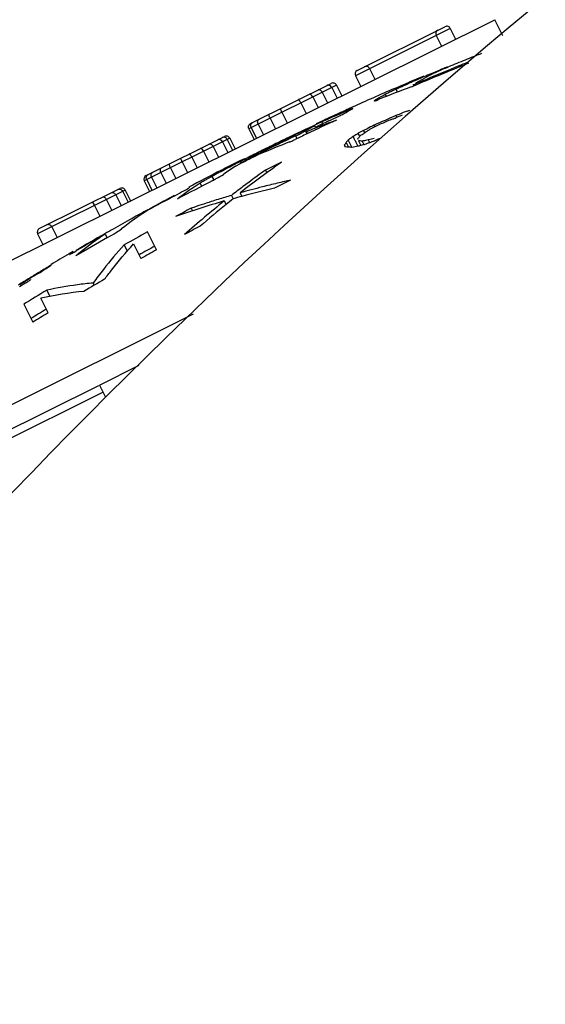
# Model space of a CAD drawing. Header units: millimetres. Extents: x 0 to 420, y 0 to 297.
# Tile 38 of 105: x 89.17 to 91.16, y 234.33 to 238.05. Entities that reach past the tile are written whole.
import ezdxf

# ---------------------------------------------------------------- set-up
doc = ezdxf.new("R2010")
doc.units = ezdxf.units.MM
doc.header["$LTSCALE"] = 23.1
doc.layers.get('0').update_dxf_attribs({"linetype": 'CONTINUOUS'})
doc.layers.add('DIM_PILOTEES', color=7, linetype='CONTINUOUS')
doc.styles.get("Standard").update_dxf_attribs({"font": 'txt', "width": 0.7})
doc.styles.add('TEXTSTYLE_4', font='txt')
doc.dimstyles.new('DIMSTYLE_2', dxfattribs={"dimtxt": 2.5, "dimasz": 3.5, "dimexe": 2, "dimexo": 0, "dimtad": 1, "dimlfac": 3.333333, "dimdsep": 46, "dimtxsty": 'Standard', "dimblk": '_FILLED', "dimblk1": '_FILLED', "dimblk2": '_FILLED', "dimcen": 0.09, "dimazin": 2, "dimtp": 0.5, "dimtm": 0.5, "dimtfac": 1, "dimtmove": 0, "dimatfit": 2, "dimldrblk": '_FILLED', "dimfxl": 0, "dimtolj": 1, "dimarcsym": 0})
doc.dimstyles.new('DIMSTYLE_3', dxfattribs={"dimtxt": 2.5, "dimasz": 3.5, "dimexe": 2, "dimexo": 0, "dimtad": 1, "dimdec": 1, "dimlfac": 3.333333, "dimdsep": 46, "dimtxsty": 'Standard', "dimblk": '_FILLED', "dimblk1": '_FILLED', "dimblk2": '_FILLED', "dimcen": 0.09, "dimazin": 2, "dimtp": 0.5, "dimtm": 0.5, "dimtfac": 1, "dimtdec": 1, "dimtofl": 0, "dimtmove": 0, "dimatfit": 3, "dimldrblk": '_FILLED', "dimfxl": 0, "dimtolj": 1, "dimarcsym": 0})

# ---------------------------------------------------------------- blocks, each defined once
blk = doc.blocks.new('_FILLED')
at = {"color": 0, "linetype": 'ByBlock'}
blk.add_solid([(0, 0), (-1, 0.1429), (-1, -0.1429)], dxfattribs=at)
blk = doc.blocks.new('*D4')
at = {"layer": 'DIM_PILOTEES', "color": 2, "linetype": 'Continuous'}
for p, q in [((106.1574, 219.9822), (146.0232, 241.717)), ((123.5416, 229.4601), (106.1574, 219.9822)), ((88.7732, 210.5044), (106.1574, 219.9822))]:
    blk.add_line(p, q, dxfattribs=at)
at = {"layer": 'DIM_PILOTEES', "color": 2, "linetype": 'Continuous', "xscale": 3.5, "yscale": 3.5, "zscale": 3.5}
for p, rotation in [((123.5416, 229.4601), 28.5991766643), ((88.7732, 210.5044), 208.5991766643)]:
    blk.add_blockref('_FILLED', p, dxfattribs=dict(at, rotation=rotation))
at = {"layer": 'DIM_PILOTEES', "color": 2, "linetype": 'Continuous', "insert": (137.0539, 240.3863), "char_height": 2.5, "width": 12.767857, "attachment_point": 1, "rotation": 28.5992, "line_spacing_factor": 0.9, "style": 'TEXTSTYLE_4'}
blk.add_mtext('{\\ftxt;\\W0.0001;\\H0.0001;\\~}{\\ftxt;\\W1.3333333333;\\H2.5; }{\\ftxt;\\W0.0001;\\H0.0001;\\~}{\\ftxt;\\W0.0001;\\H0.0001;\\~}{\\ftxt;\\W2.0714285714;\\H2.5; }{\\ftxt;\\W0.0001;\\H0.0001;\\~}', dxfattribs=at)
blk = doc.blocks.new('*D5')
at = {"layer": 'DIM_PILOTEES', "color": 2, "linetype": 'Continuous'}
for p, q in [((79.91, 219.9822), (79.91, 281.0182)), ((132.4047, 219.9822), (132.4047, 281.0182)), ((79.91, 279.0182), (106.1574, 279.0182)), ((132.4047, 279.0182), (106.1574, 279.0182))]:
    blk.add_line(p, q, dxfattribs=at)
at = {"layer": 'DIM_PILOTEES', "color": 2, "linetype": 'Continuous', "xscale": 3.5, "yscale": 3.5, "zscale": 3.5, "rotation": 180}
blk.add_blockref('_FILLED', (79.91, 279.0182), dxfattribs=at)
at = {"layer": 'DIM_PILOTEES', "color": 2, "linetype": 'Continuous', "xscale": 3.5, "yscale": 3.5, "zscale": 3.5}
blk.add_blockref('_FILLED', (132.4047, 279.0182), dxfattribs=at)
at = {"layer": 'DIM_PILOTEES', "color": 2, "linetype": 'Continuous', "insert": (106.1574, 282.1432), "char_height": 2.5, "width": 7.767857, "attachment_point": 2, "line_spacing_factor": 0.9}
blk.add_mtext('{\\ftxt;\\W0.0001;\\H0.0001;\\~}{\\ftxt;\\W2.0714285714;\\H2.5; }{\\ftxt;\\W0.0001;\\H0.0001;\\~}', dxfattribs=at)
blk = doc.blocks.new('*D6')
at = {"layer": 'DIM_PILOTEES', "color": 2, "linetype": 'Continuous'}
for p, q in [((106.1574, 246.2296), (54.9762, 246.2296)), ((56.9762, 246.2296), (56.9762, 219.9809)), ((56.9762, 193.7322), (56.9762, 219.9809)), ((101.2074, 193.7322), (54.9762, 193.7322))]:
    blk.add_line(p, q, dxfattribs=at)
at = {"layer": 'DIM_PILOTEES', "color": 2, "linetype": 'Continuous', "xscale": 3.5, "yscale": 3.5, "zscale": 3.5}
for p, rotation in [((56.9762, 246.2296), 90), ((56.9762, 193.7322), 270)]:
    blk.add_blockref('_FILLED', p, dxfattribs=dict(at, rotation=rotation))
at = {"layer": 'DIM_PILOTEES', "color": 2, "linetype": 'Continuous', "insert": (53.8512, 219.9809), "char_height": 2.5, "width": 7.767857, "attachment_point": 2, "rotation": 90, "line_spacing_factor": 0.9}
blk.add_mtext('{\\ftxt;\\W0.0001;\\H0.0001;\\~}{\\ftxt;\\W2.0714285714;\\H2.5; }{\\ftxt;\\W0.0001;\\H0.0001;\\~}', dxfattribs=at)

msp = doc.modelspace()

# ---------------------------------------------------------------- linework, layer by layer
at = {"color": 7, "linetype": 'Continuous'}
for p, q in [((89.0852, 237.1153), (90.9651, 238.0513)), ((90.9955, 237.9902), (90.9651, 238.0513)), ((90.7973, 238.0181), (90.4392, 237.8398)), ((90.446, 237.8599), (90.7772, 238.0248)), ((90.7436, 237.9913), (90.7636, 237.951)), ((90.7973, 238.0181), (90.8173, 237.9778)), ((90.4929, 237.8665), (90.513, 237.8262)), ((90.7572, 237.8612), (90.731, 237.85)), ((90.7572, 237.8612), (90.7583, 237.8588)), ((90.3676, 237.8041), (90.0364, 237.6392)), ((90.046, 237.6607), (90.3475, 237.8108)), ((90.3676, 237.8041), (90.3877, 237.7638)), ((90.4392, 237.8398), (90.4593, 237.7995)), ((90.6608, 237.8231), (90.6176, 237.8047)), ((90.6972, 237.8385), (90.6425, 237.8153)), ((90.6584, 237.8066), (90.6576, 237.806)), ((90.6576, 237.806), (90.6594, 237.8018)), ((90.6972, 237.8385), (90.6608, 237.8231)), ((90.6731, 237.8116), (90.6746, 237.8083)), ((90.3001, 237.7869), (90.2981, 237.7862)), ((90.3139, 237.7774), (90.334, 237.7371)), ((90.3497, 237.7952), (90.3698, 237.7549)), ((90.5368, 237.7696), (90.5047, 237.7554)), ((90.5368, 237.7696), (90.5048, 237.7553)), ((90.5517, 237.7691), (90.5548, 237.7621)), ((90.5924, 237.7887), (90.5971, 237.7776)), ((90.2256, 237.7496), (90.225, 237.7498)), ((90.2333, 237.7372), (90.2534, 237.697)), ((90.2781, 237.7595), (90.2982, 237.7192)), ((90.5099, 237.7448), (90.5096, 237.7444)), ((90.512, 237.7462), (90.5099, 237.7448)), ((90.5186, 237.7502), (90.512, 237.7462)), ((90.5186, 237.7502), (90.512, 237.7462)), ((90.512, 237.7462), (90.5131, 237.7437)), ((90.1565, 237.7152), (90.1567, 237.7158)), ((90.1617, 237.7016), (90.1818, 237.6613)), ((90.3749, 237.6969), (90.3591, 237.6897)), ((90.3749, 237.6969), (90.3592, 237.6897)), ((90.3904, 237.6998), (90.3594, 237.6863)), ((90.4057, 237.7064), (90.3749, 237.6931)), ((90.4057, 237.7064), (90.3904, 237.6998)), ((90.4275, 237.7209), (90.4049, 237.7107)), ((90.4275, 237.7208), (90.405, 237.7106)), ((90.4057, 237.7064), (90.4073, 237.7027)), ((90.4261, 237.7132), (90.4293, 237.7152)), ((90.4293, 237.7152), (90.4298, 237.7157)), ((90.5995, 237.6918), (90.5923, 237.6894)), ((90.6343, 237.706), (90.6444, 237.7095)), ((90.0722, 237.657), (90.0923, 237.6167)), ((90.117, 237.6793), (90.137, 237.639)), ((90.328, 237.6724), (90.3122, 237.6653)), ((90.3122, 237.6653), (90.3155, 237.6581)), ((90.5923, 237.6894), (90.5946, 237.6848)), ((90.0364, 237.6392), (90.0565, 237.5989)), ((90.0454, 237.6436), (90.0654, 237.6034)), ((90.1664, 237.5947), (90.2162, 237.6187)), ((90.2429, 237.6314), (90.2594, 237.6392)), ((90.2429, 237.6314), (90.2594, 237.6392)), ((90.2521, 237.6278), (90.2558, 237.62)), ((90.2628, 237.6319), (90.2543, 237.6285)), ((90.2543, 237.6285), (90.2578, 237.621)), ((90.2603, 237.6364), (90.2579, 237.635)), ((90.2764, 237.6457), (90.2603, 237.6364)), ((90.286, 237.6512), (90.2846, 237.6504)), ((90.2851, 237.6506), (90.2877, 237.6451)), ((90.2858, 237.6512), (90.286, 237.6512)), ((90.2886, 237.6455), (90.2859, 237.6512)), ((90.2886, 237.6455), (90.3009, 237.6513)), ((90.2886, 237.6455), (90.3009, 237.6513)), ((90.4432, 237.6184), (90.4495, 237.6223)), ((90.4527, 237.6242), (90.4494, 237.6223)), ((90.4695, 237.6331), (90.4527, 237.6242)), ((90.4695, 237.6331), (90.4737, 237.6247)), ((90.4708, 237.6221), (90.4737, 237.6247)), ((90.4737, 237.6247), (90.4799, 237.6291)), ((90.5099, 237.6529), (90.5129, 237.6469)), ((89.9648, 237.6035), (89.6425, 237.4431)), ((89.6493, 237.4632), (89.9447, 237.6103)), ((89.8883, 237.5818), (89.8863, 237.5812)), ((89.9379, 237.5901), (89.958, 237.5499)), ((89.9558, 237.5991), (89.9759, 237.5588)), ((89.9648, 237.6035), (89.9848, 237.5632)), ((90.1431, 237.5835), (90.1664, 237.5947)), ((90.2132, 237.6123), (90.1897, 237.6011)), ((90.2132, 237.6123), (90.2176, 237.6033)), ((90.2132, 237.6123), (90.2176, 237.6033)), ((90.4041, 237.5877), (90.4017, 237.5842)), ((90.4041, 237.5877), (90.4129, 237.5702)), ((90.4151, 237.5994), (90.4122, 237.5968)), ((90.4122, 237.5968), (90.4259, 237.5693)), ((90.4275, 237.6077), (90.4248, 237.6053)), ((90.4302, 237.6101), (90.4275, 237.6077)), ((90.4332, 237.6042), (90.4349, 237.6008)), ((90.4377, 237.5953), (90.4408, 237.5892)), ((90.4408, 237.5892), (90.4458, 237.5794)), ((90.448, 237.6005), (90.4505, 237.6041)), ((90.449, 237.5985), (90.448, 237.6005)), ((90.4511, 237.5944), (90.4589, 237.5787)), ((90.4534, 237.6145), (90.4551, 237.611)), ((90.4541, 237.6094), (90.4553, 237.6111)), ((90.4553, 237.6111), (90.4582, 237.6138)), ((90.4622, 237.5931), (90.4645, 237.5928)), ((90.4682, 237.5935), (90.4645, 237.5928)), ((90.4645, 237.5928), (90.471, 237.5797)), ((90.4895, 237.5978), (90.4874, 237.5973)), ((90.4874, 237.5973), (90.4923, 237.5873)), ((89.8139, 237.5445), (89.8132, 237.5448)), ((89.8663, 237.5545), (89.8864, 237.5142)), ((89.9021, 237.5723), (89.9222, 237.532)), ((90.1227, 237.5685), (90.0415, 237.5286)), ((90.0805, 237.5528), (90.1211, 237.5729)), ((90.1444, 237.5792), (90.1227, 237.5685)), ((90.3981, 237.5789), (90.3969, 237.5771)), ((90.3969, 237.5771), (90.3999, 237.571)), ((90.4458, 237.5794), (90.4487, 237.5737)), ((90.4673, 237.5787), (90.4599, 237.5767)), ((90.471, 237.5797), (90.4673, 237.5787)), ((89.7806, 237.528), (89.7808, 237.5286)), ((89.7858, 237.5144), (89.8058, 237.4741)), ((89.8216, 237.5322), (89.8416, 237.4919)), ((89.9873, 237.4987), (90.0057, 237.508)), ((90.0059, 237.5197), (90.001, 237.5172)), ((90.0168, 237.5251), (90.0011, 237.5172)), ((90.0043, 237.5157), (90.0014, 237.5142)), ((90.0395, 237.5315), (90.0344, 237.5284)), ((89.7052, 237.4743), (89.7252, 237.434)), ((89.7059, 237.491), (89.7077, 237.4922)), ((89.741, 237.4921), (89.7611, 237.4518)), ((89.9399, 237.4862), (89.9335, 237.4829)), ((90.1, 237.4835), (90.105, 237.4734)), ((89.6425, 237.4431), (89.6626, 237.4028)), ((89.6515, 237.4475), (89.6715, 237.4072)), ((89.6694, 237.4564), (89.6894, 237.4161)), ((89.8576, 237.4367), (89.8529, 237.4337)), ((89.8529, 237.4337), (89.8589, 237.4223)), ((89.8978, 237.4593), (89.9046, 237.4462)), ((89.5709, 237.4074), (89.2397, 237.2425)), ((89.2464, 237.2626), (89.5508, 237.4141)), ((89.562, 237.4029), (89.582, 237.3627)), ((89.5709, 237.4074), (89.591, 237.3671)), ((89.8105, 237.4162), (89.8114, 237.4169)), ((89.8113, 237.4172), (89.8114, 237.4169)), ((90.0045, 237.3977), (90.0112, 237.3841)), ((89.4993, 237.3717), (89.5194, 237.3315)), ((89.5351, 237.3896), (89.5552, 237.3493)), ((89.7393, 237.3789), (89.7567, 237.3882)), ((89.7393, 237.3789), (89.7567, 237.3881)), ((89.9444, 237.3668), (89.9511, 237.3533)), ((89.9716, 237.388), (89.9781, 237.375)), ((89.4545, 237.3495), (89.4746, 237.3092)), ((89.6555, 237.3334), (89.6676, 237.34)), ((89.8197, 237.3396), (89.8247, 237.3296)), ((89.2934, 237.2692), (89.3135, 237.2289)), ((89.6886, 237.1823), (89.6548, 237.2502)), ((89.2397, 237.2425), (89.2598, 237.2022)), ((89.4945, 237.2415), (89.5023, 237.2278)), ((89.3739, 237.176), (89.3585, 237.1669)), ((89.374, 237.1758), (89.3586, 237.1667)), ((89.4017, 237.1739), (89.3937, 237.1674)), ((89.4017, 237.1739), (89.3937, 237.1675)), ((89.5663, 237.2008), (89.5778, 237.1776)), ((89.6019, 237.2049), (89.6296, 237.1494)), ((89.36, 237.1645), (89.3599, 237.1643)), ((89.2912, 237.1247), (89.2913, 237.1245)), ((89.2056, 237.0711), (89.2112, 237.0745)), ((89.2136, 237.0705), (89.2135, 237.0707)), ((89.1952, 237.0573), (89.1721, 237.0428)), ((89.2743, 237.03), (89.2859, 237.0068)), ((89.4494, 237.0568), (89.4536, 237.0485)), ((89.2793, 236.9442), (89.2516, 236.9999)), ((89.1876, 236.9769), (89.2216, 236.9087)), ((89.8271, 236.9391), (88.494, 236.2753)), ((89.4735, 236.6719), (89.6235, 236.7466)), ((88.6517, 236.2627), (89.4712, 236.6707)), ((89.4735, 236.6719), (89.4966, 236.6256)), ((89.4869, 236.645), (88.4966, 236.1519))]:
    msp.add_line(p, q, dxfattribs=at)
msp.add_circle((106.1574, 219.9822), 19.8, dxfattribs=at)
for centre, radius, start, end in [((106.1574, 219.9822), 23.55, 118.99037, 151.00963), ((90.7839, 238.0114), 0.015, 26.4704, 116.4704), ((90.757, 237.998), 0.015, 116.4704, 206.4704), ((95.048, 227.4947), 11.2179, 111.62193, 111.95624), ((95.0618, 227.4615), 11.2378, 111.92041, 112.93057), ((95.0491, 227.4921), 11.2207, 112.12956, 112.30267), ((95.0454, 227.5012), 11.211, 111.95631, 112.12956), ((95.0574, 227.4722), 11.2306, 111.9423, 112.11505), ((90.4527, 237.8464), 0.015, 116.4704, 206.4704), ((90.4795, 237.8598), 0.015, 26.4704, 116.4704), ((91.3851, 236.5808), 1.425, 117.5586, 119.2065), ((95.0573, 227.4726), 11.2302, 112.11494, 112.80587), ((93.72, 230.9157), 7.551, 113.31778, 113.53856), ((91.3816, 236.5875), 1.4175, 117.0062, 117.5575), ((91.4337, 236.2781), 1.7216, 112.9805, 113.136), ((91.5411, 236.0249), 1.9967, 112.8403, 112.9812), ((91.697, 235.6544), 2.3986, 112.32, 112.8355), ((90.3542, 237.7974), 0.015, 26.4704, 116.4704), ((95.0457, 227.5006), 11.2152, 113.25499, 113.70501), ((94.4246, 229.3162), 9.2988, 113.95281, 114.14335), ((94.3765, 229.427), 9.1781, 113.77008, 113.95926), ((90.2683, 238.7914), 1.0643, 291.5625, 292.9542), ((91.3917, 236.569), 1.4385, 119.7527, 120.2986), ((90.5588, 238.0812), 0.2928, 292.2144, 292.9862), ((95.0664, 227.451), 11.2536, 112.80601, 112.97839), ((93.7255, 230.9051), 7.563, 113.54497, 113.76994), ((91.3892, 236.5733), 1.4336, 119.2055, 119.7527), ((91.195, 236.6067), 1.3285, 118.9617, 120.6058), ((93.2962, 230.8113), 7.4709, 110.74488, 111.73661), ((91.1773, 236.4958), 1.419, 114.3394, 115.1165), ((93.8066, 230.695), 7.7879, 114.14323, 114.37527), ((90.3902, 238.4827), 0.7325, 290.7736, 291.5746), ((95.0456, 227.5007), 11.2152, 113.8843, 114.31666), ((95.0457, 227.5006), 11.2152, 114.44299, 114.61199), ((90.7099, 237.0024), 0.7669, 112.5875, 113.3699), ((91.199, 236.3281), 1.5862, 119.1598, 119.8978), ((95.0724, 227.4443), 11.2581, 114.70358, 115.33005), ((91.534, 234.9397), 2.9869, 114.1449, 115.0311), ((95.0456, 227.5008), 11.2151, 114.70031, 115.08514), ((95.1054, 227.3722), 11.3465, 114.83885, 115.05194), ((91.7858, 233.8254), 4.0999, 110.8061, 111.0883), ((93.4597, 230.6327), 7.7048, 113.72679, 113.98204), ((91.7914, 233.8105), 4.1157, 110.2434, 110.8055), ((95.0931, 228.2833), 10.4236, 115.94197, 116.18933), ((95.0456, 227.5007), 11.1194, 113.60944, 114.07368), ((95.0456, 227.5007), 11.1133, 113.724, 113.95625), ((95.048, 227.4968), 11.2177, 115.50335, 115.66598), ((95.0414, 227.5075), 11.1877, 115.32554, 115.57492), ((89.5784, 238.9417), 1.4732, 295.5272, 296.3534), ((92.745, 232.3336), 5.859, 115.28024, 115.56955), ((95.0455, 227.502), 11.212, 115.34062, 115.50335), ((89.7658, 238.5633), 1.051, 296.3562, 296.8648), ((91.988, 233.9581), 4.0685, 115.1556, 115.34), ((91.9758, 233.9844), 4.0395, 114.976, 115.1564), ((91.7889, 233.8172), 4.1086, 111.3691, 111.8043), ((90.965, 236.4411), 1.3875, 119.3395, 119.7519), ((91.7915, 233.8105), 4.1158, 111.0883, 111.3694), ((93.5071, 232.7732), 5.7326, 122.30815, 122.46235), ((92.9973, 238.8913), 2.8464, 206.4753, 206.6511), ((91.057, 236.4385), 1.3313, 115.8626, 116.1883), ((89.9424, 238.7377), 1.2239, 295.863, 296.216), ((93.2478, 232.0466), 6.2392, 116.02914, 116.30366), ((89.9514, 237.5968), 0.015, 26.4704, 116.4704), ((91.6838, 233.7634), 4.1073, 111.3176, 113.0821), ((95.0474, 227.498), 11.2163, 115.8286, 116.15389), ((91.7726, 234.1905), 3.764, 115.6523, 116.0253), ((91.832, 234.1521), 3.8201, 115.8446, 116.2169), ((95.0485, 227.4957), 11.2189, 115.66597, 115.82858), ((92.0244, 233.7446), 4.2706, 115.4432, 115.785), ((91.1672, 237.0589), 0.9284, 145.5379, 145.9365), ((91.3884, 236.717), 1.3141, 137.974, 138.5021), ((91.9098, 238.3469), 1.6529, 206.475, 206.702), ((92.8092, 238.8006), 2.6603, 206.8095, 206.9421), ((91.2089, 237.0845), 0.9193, 145.1864, 145.5864), ((90.3314, 236.5528), 1.0485, 82.8302, 83.4434), ((91.1661, 234.0477), 3.6139, 100.8251, 101.134), ((91.9654, 232.1556), 5.6388, 104.963, 105.1741), ((90.6475, 236.3854), 1.2994, 116.8022, 117.0886), ((90.8284, 236.0275), 1.7004, 116.4362, 116.8051), ((90.8584, 235.9675), 1.7676, 116.3154, 116.4418), ((90.7973, 236.1017), 1.6185, 116.2879, 116.6218), ((95.0505, 227.4917), 11.2234, 116.15389, 116.31643), ((90.3336, 236.3572), 1.2156, 85.6472, 86.8744), ((91.1255, 234.0203), 3.6173, 100.7826, 101.1524), ((91.9296, 232.1388), 5.633, 105.1245, 105.2412), ((95.0456, 227.5007), 11.2152, 116.73099, 117.08133), ((93.6078, 230.5948), 7.8028, 117.52812, 117.72125), ((93.5823, 230.6424), 7.7488, 117.28423, 117.49977), ((92.4406, 234.2706), 3.964, 125.1128, 127.9205), ((87.9866, 241.5082), 4.4787, 296.7827, 297.042), ((90.7596, 236.3265), 1.4038, 122.3059, 122.5301), ((95.064, 227.4641), 11.2457, 116.34414, 116.73046), ((91.4031, 234.8156), 3.0356, 116.6501, 117.0456), ((93.9758, 229.8796), 8.6071, 117.09286, 117.28428), ((95.0456, 227.5007), 11.1407, 116.00755, 116.3547), ((95.0457, 227.5006), 11.2153, 117.11779, 117.82711), ((93.6438, 230.5134), 7.8916, 118.11556, 118.3386), ((94.0318, 229.7874), 8.7148, 117.91621, 118.11561), ((90.7693, 236.3122), 1.421, 123.3892, 125.6173), ((94.0048, 229.8394), 8.6563, 117.72169, 117.91986), ((92.3853, 234.2767), 3.9377, 125.4758, 126.619), ((89.656, 237.4497), 0.015, 116.4704, 206.4704), ((95.0718, 227.451), 11.2518, 117.35828, 118.12343), ((90.6237, 236.2405), 1.4205, 122.8635, 127.0442), ((90.6743, 236.0186), 1.6367, 118.3235, 119.0856), ((92.3956, 234.2628), 3.9551, 126.6185, 127.0071), ((91.0284, 233.7182), 3.8193, 103.3882, 103.8214), ((95.0456, 227.5007), 11.0649, 116.00438, 116.35391), ((91.0314, 233.7057), 3.8322, 102.9562, 103.3882), ((91.0343, 233.6933), 3.8449, 102.6176, 102.9562), ((89.5575, 237.4007), 0.015, 26.4704, 116.4704), ((92.4081, 234.2463), 3.9757, 127.3995, 127.7955), ((92.4014, 234.255), 3.9648, 127.0071, 127.3995), ((91.0193, 233.7542), 3.7821, 104.2548, 105.5649), ((91.0629, 233.5297), 3.9954, 103.4469, 105.262), ((91.0254, 233.7306), 3.8066, 103.8214, 104.2557), ((89.4733, 237.3588), 0.0291, 26.4805, 34.012), ((89.5184, 237.3812), 0.0187, 26.5251, 38.4372), ((95.0493, 227.4938), 11.2193, 118.14306, 118.73058), ((95.0475, 227.4973), 11.217, 118.24393, 118.66037), ((91.051, 233.5984), 3.9276, 106.3642, 109.1869), ((91.079, 233.6451), 3.9033, 107.6535, 108.8219), ((92.3389, 234.3795), 3.8286, 128.714, 130.1583), ((91.0838, 233.6303), 3.9189, 107.2654, 107.654), ((91.0863, 233.6222), 3.9273, 106.8774, 107.2654), ((91.0888, 233.6138), 3.9361, 106.4898, 106.8774), ((92.4733, 234.2402), 4.0066, 128.5195, 129.0135), ((91.0545, 233.561), 3.963, 105.2639, 105.761), ((89.3515, 237.2981), 0.1151, 26.4664, 28.39), ((90.3912, 236.1875), 1.3601, 122.7062, 127.8429), ((95.0479, 227.4966), 11.2179, 118.73094, 119.07678), ((95.0456, 227.5007), 11.1407, 117.97489, 118.32218), ((92.4964, 234.2119), 4.0431, 129.0156, 130.8187), ((95.0475, 227.4972), 11.2171, 119.07678, 119.49323), ((92.3695, 234.3432), 3.876, 130.1586, 131.6423), ((89.2531, 237.2492), 0.015, 116.4704, 206.4704), ((89.28, 237.2625), 0.015, 26.4704, 116.4704), ((95.0474, 227.4975), 11.2168, 119.49323, 119.6781), ((95.0456, 227.5007), 11.1407, 118.93978, 119.46109), ((95.0456, 227.5007), 11.0649, 117.98521, 118.33489), ((95.0652, 227.466), 11.2356, 119.66737, 120.37606), ((95.0476, 227.4972), 11.2172, 119.6781, 120.32613), ((90.2491, 236.1081), 1.3616, 123.6541, 128.4857), ((95.049, 227.4949), 11.2182, 119.8937, 120.10905), ((88.8247, 238.1361), 1.1097, 299.9113, 300.3229), ((95.05, 227.4931), 11.2203, 120.10906, 120.32435), ((90.6956, 236.1661), 1.5317, 137.5021, 142.0221), ((95.0456, 227.5007), 11.0803, 118.95325, 119.30266), ((95.0456, 227.5007), 11.0649, 118.95672, 119.30662), ((95.0455, 227.5009), 11.2149, 120.47055, 120.87646), ((90.2562, 236.0985), 1.3736, 128.8992, 129.4398), ((95.0504, 227.4928), 11.2225, 121.1234, 121.35904), ((95.0442, 227.5032), 11.2104, 120.87647, 121.12341), ((90.7669, 236.1093), 1.6229, 141.9918, 143.1203), ((95.0484, 227.4961), 11.2185, 121.35897, 121.61673), ((95.0519, 227.4911), 11.2229, 121.39419, 121.59318), ((88.8919, 237.525), 0.5574, 302.9676, 303.9245), ((95.0494, 227.4953), 11.2181, 121.19512, 121.36086), ((95.0456, 227.5007), 11.0649, 120.1235, 120.59061), ((90.8006, 236.084), 1.665, 143.1204, 144.246), ((95.0456, 227.5007), 11.1407, 121.20083, 121.72354), ((89.5679, 235.522), 1.5114, 95.8179, 102.0822), ((89.567, 235.7024), 1.3595, 97.4778, 102.4322), ((89.5774, 235.6264), 1.4362, 95.1131, 97.4966), ((95.0456, 227.5007), 11.0803, 121.40187, 121.75225), ((95.0456, 227.5007), 11.0649, 121.40874, 121.75966)]:
    msp.add_arc(centre, radius, start, end, dxfattribs=at)
for points, knots in [([(90.7379, 237.8504), (90.7406, 237.8518), (90.7581, 237.8598), (90.7758, 237.8673), (90.7908, 237.8734)], [0, 0, 0, 0, 0.158423, 1, 1, 1, 1]), ([(90.3345, 237.8038), (90.334, 237.8037), (90.3328, 237.8034), (90.3318, 237.803), (90.3312, 237.8027)], [0, 0, 0, 0, 0.503097, 1, 1, 1, 1]), ([(90.6576, 237.806), (90.6578, 237.8057), (90.6593, 237.8065), (90.6627, 237.8071), (90.6667, 237.809), (90.6695, 237.8101)], [0, 0, 0, 0, 0.072827, 0.27693, 1, 1, 1, 1]), ([(90.2676, 237.7705), (90.2674, 237.7705), (90.2668, 237.7705), (90.2662, 237.7704), (90.266, 237.7703)], [0, 0, 0, 0, 0.52201, 1, 1, 1, 1]), ([(90.274, 237.7659), (90.2735, 237.7665), (90.2717, 237.7684), (90.2695, 237.7703), (90.2676, 237.7705)], [0, 0, 0, 0, 0.313115, 1, 1, 1, 1]), ([(90.575, 237.7807), (90.5725, 237.7795), (90.5647, 237.7758), (90.5569, 237.772), (90.5517, 237.7691)], [0, 0, 0, 0, 0.3142, 1, 1, 1, 1]), ([(90.2333, 237.7372), (90.2326, 237.7387), (90.2303, 237.7429), (90.2282, 237.7476), (90.2256, 237.7496)], [0, 0, 0, 0, 0.330734, 1, 1, 1, 1]), ([(90.5096, 237.7444), (90.5098, 237.7439), (90.5124, 237.745), (90.5157, 237.7456), (90.5221, 237.7482), (90.5267, 237.7499), (90.5294, 237.751)], [0, 0, 0, 0, 0.072329, 0.270721, 0.586552, 1, 1, 1, 1]), ([(90.117, 237.6793), (90.1162, 237.6807), (90.1144, 237.6854), (90.113, 237.6914), (90.1149, 237.6944)], [0, 0, 0, 0, 0.312258, 1, 1, 1, 1]), ([(90.1149, 237.6944), (90.1151, 237.6947), (90.1155, 237.6952), (90.116, 237.6956), (90.1163, 237.6957)], [0, 0, 0, 0, 0.518167, 1, 1, 1, 1]), ([(90.1617, 237.7016), (90.161, 237.703), (90.1591, 237.7074), (90.1566, 237.7119), (90.1565, 237.7152)], [0, 0, 0, 0, 0.330733, 1, 1, 1, 1]), ([(90.3817, 237.6894), (90.3846, 237.6908), (90.3934, 237.6952), (90.4023, 237.6997), (90.4082, 237.7031)], [0, 0, 0, 0, 0.317085, 1, 1, 1, 1]), ([(90.4298, 237.7157), (90.4297, 237.716), (90.4278, 237.7151), (90.4255, 237.7147), (90.4207, 237.7126), (90.4173, 237.7113), (90.4153, 237.7105)], [0, 0, 0, 0, 0.068001, 0.265706, 0.584762, 1, 1, 1, 1]), ([(90.0364, 237.6392), (90.0344, 237.6432), (90.0356, 237.6533), (90.0425, 237.659), (90.046, 237.6607)], [0, 0, 0, 0, 0.532261, 1, 1, 1, 1]), ([(90.0722, 237.657), (90.0705, 237.6604), (90.069, 237.6678), (90.0735, 237.6744), (90.0763, 237.6758)], [0, 0, 0, 0, 0.543163, 1, 1, 1, 1]), ([(90.3391, 237.6691), (90.3429, 237.6708), (90.3572, 237.6775), (90.3714, 237.6842), (90.3817, 237.6894)], [0, 0, 0, 0, 0.263951, 1, 1, 1, 1]), ([(90.5744, 237.6748), (90.5779, 237.6762), (90.5872, 237.6784), (90.6001, 237.6866), (90.6111, 237.6894), (90.6164, 237.6915)], [0, 0, 0, 0, 0.250352, 0.625024, 1, 1, 1, 1]), ([(90.2578, 237.6349), (90.2568, 237.6343), (90.2512, 237.6312), (90.2455, 237.6282), (90.2407, 237.6258)], [0, 0, 0, 0, 0.173868, 1, 1, 1, 1]), ([(90.2521, 237.6278), (90.2522, 237.6276), (90.2532, 237.6282), (90.2538, 237.6282), (90.2543, 237.6285)], [0, 0, 0, 0, 0.256985, 1, 1, 1, 1]), ([(90.4799, 237.6291), (90.482, 237.6304), (90.4869, 237.632), (90.4907, 237.6355), (90.4928, 237.6368)], [0, 0, 0, 0, 0.498548, 1, 1, 1, 1]), ([(89.9228, 237.5988), (89.9222, 237.5987), (89.9211, 237.5984), (89.92, 237.598), (89.9195, 237.5977)], [0, 0, 0, 0, 0.503097, 1, 1, 1, 1]), ([(89.9558, 237.5991), (89.9541, 237.6025), (89.9479, 237.6082), (89.9394, 237.6077), (89.9361, 237.606)], [0, 0, 0, 0, 0.50611, 1, 1, 1, 1]), ([(90.1906, 237.5897), (90.1921, 237.5902), (90.1992, 237.5932), (90.2063, 237.5964), (90.2119, 237.5991)], [0, 0, 0, 0, 0.201144, 1, 1, 1, 1]), ([(90.471, 237.5797), (90.4728, 237.5803), (90.4775, 237.581), (90.484, 237.5854), (90.4896, 237.5864), (90.4923, 237.5873)], [0, 0, 0, 0, 0.250938, 0.624809, 1, 1, 1, 1]), ([(90.4923, 237.5873), (90.4958, 237.5887), (90.505, 237.591), (90.518, 237.5991), (90.529, 237.602), (90.5343, 237.6041)], [0, 0, 0, 0, 0.250331, 0.625026, 1, 1, 1, 1]), ([(89.8216, 237.5322), (89.8208, 237.5336), (89.8185, 237.5378), (89.8164, 237.5425), (89.8139, 237.5445)], [0, 0, 0, 0, 0.330734, 1, 1, 1, 1]), ([(89.8559, 237.5655), (89.8556, 237.5655), (89.855, 237.5655), (89.8545, 237.5653), (89.8542, 237.5652)], [0, 0, 0, 0, 0.52201, 1, 1, 1, 1]), ([(89.8623, 237.5608), (89.8617, 237.5615), (89.86, 237.5634), (89.8577, 237.5652), (89.8559, 237.5655)], [0, 0, 0, 0, 0.313115, 1, 1, 1, 1]), ([(90.0395, 237.5315), (90.0412, 237.5325), (90.0519, 237.5384), (90.0629, 237.544), (90.0721, 237.5486)], [0, 0, 0, 0, 0.159592, 1, 1, 1, 1]), ([(89.741, 237.4921), (89.7403, 237.4935), (89.7384, 237.4981), (89.7368, 237.504), (89.7385, 237.507)], [0, 0, 0, 0, 0.315092, 1, 1, 1, 1]), ([(89.7385, 237.507), (89.7387, 237.5073), (89.739, 237.5077), (89.7395, 237.5081), (89.7397, 237.5082)], [0, 0, 0, 0, 0.522012, 1, 1, 1, 1]), ([(89.7858, 237.5144), (89.785, 237.5158), (89.7831, 237.5202), (89.7806, 237.5247), (89.7806, 237.528)], [0, 0, 0, 0, 0.330733, 1, 1, 1, 1]), ([(89.6716, 237.4737), (89.6721, 237.4741), (89.673, 237.4749), (89.674, 237.4755), (89.6745, 237.4757)], [0, 0, 0, 0, 0.503097, 1, 1, 1, 1]), ([(89.7052, 237.4743), (89.7044, 237.4758), (89.7024, 237.4811), (89.703, 237.4882), (89.7059, 237.491)], [0, 0, 0, 0, 0.292789, 1, 1, 1, 1]), ([(89.6515, 237.4475), (89.6498, 237.4509), (89.649, 237.4593), (89.6545, 237.4658), (89.6578, 237.4674)], [0, 0, 0, 0, 0.506109, 1, 1, 1, 1]), ([(89.8787, 237.4488), (89.8766, 237.4476), (89.8695, 237.4437), (89.8625, 237.4396), (89.8576, 237.4367)], [0, 0, 0, 0, 0.30301, 1, 1, 1, 1]), ([(89.901, 237.4443), (89.9054, 237.4466), (89.9191, 237.4539), (89.933, 237.4611), (89.9416, 237.4673)], [0, 0, 0, 0, 0.318877, 1, 1, 1, 1]), ([(89.5178, 237.3977), (89.5213, 237.3995), (89.5282, 237.3981), (89.532, 237.3941), (89.533, 237.3928)], [0, 0, 0, 0, 0.714162, 1, 1, 1, 1]), ([(89.7575, 237.3867), (89.769, 237.3929), (89.7867, 237.4027), (89.8046, 237.4122), (89.8105, 237.4162)], [0, 0, 0, 0, 0.648175, 1, 1, 1, 1]), ([(89.4462, 237.362), (89.4472, 237.3625), (89.4497, 237.3573), (89.4515, 237.3552), (89.4528, 237.3529)], [0, 0, 0, 0, 0.289605, 1, 1, 1, 1]), ([(89.4859, 237.3818), (89.4866, 237.3822), (89.4916, 237.3826), (89.4952, 237.3782), (89.4974, 237.375)], [0, 0, 0, 0, 0.179684, 1, 1, 1, 1]), ([(89.504, 237.2288), (89.5149, 237.235), (89.5327, 237.2457), (89.5504, 237.2566), (89.5568, 237.2615)], [0, 0, 0, 0, 0.608715, 1, 1, 1, 1]), ([(89.3599, 237.1643), (89.3602, 237.1639), (89.3624, 237.166), (89.3655, 237.1668), (89.3714, 237.1706), (89.3757, 237.1729), (89.3781, 237.1742)], [0, 0, 0, 0, 0.068566, 0.275382, 0.599936, 1, 1, 1, 1]), ([(89.4926, 237.0712), (89.5013, 237.0829), (89.536, 237.1288), (89.5731, 237.1731), (89.6019, 237.2049)], [0, 0, 0, 0, 0.253738, 1, 1, 1, 1]), ([(89.3645, 237.1675), (89.364, 237.1672), (89.3625, 237.1662), (89.3608, 237.1653), (89.36, 237.1645)], [0, 0, 0, 0, 0.381633, 1, 1, 1, 1]), ([(89.2389, 237.0913), (89.2456, 237.0954), (89.258, 237.103), (89.2728, 237.1121), (89.2819, 237.1181), (89.2872, 237.1211), (89.2891, 237.1232), (89.2915, 237.1241), (89.2913, 237.1245)], [0, 0, 0, 0, 0.380805, 0.70539, 0.829178, 0.921455, 0.979399, 1, 1, 1, 1]), ([(89.2137, 237.0706), (89.2134, 237.0703), (89.2124, 237.0687), (89.2084, 237.0664), (89.2052, 237.0639), (89.203, 237.0625)], [0, 0, 0, 0, 0.081959, 0.416098, 1, 1, 1, 1])]:
    msp.add_open_spline(points, degree=3, knots=knots, dxfattribs=at)
for points in [[(90.3448, 237.8011), (90.342, 237.8032), (90.338, 237.8044), (90.3345, 237.8038)], [(90.3065, 237.7855), (90.3046, 237.7866), (90.3023, 237.7872), (90.3001, 237.7869)], [(90.3139, 237.7774), (90.3123, 237.7806), (90.3097, 237.7837), (90.3065, 237.7855)], [(90.3497, 237.7952), (90.3486, 237.7975), (90.3469, 237.7996), (90.3448, 237.8011)], [(90.2781, 237.7595), (90.277, 237.7618), (90.2756, 237.7639), (90.274, 237.7659)], [(90.62, 237.701), (90.6131, 237.6981), (90.6067, 237.6941), (90.5995, 237.6918)], [(90.6343, 237.706), (90.6296, 237.7041), (90.6247, 237.703), (90.62, 237.701)], [(90.0454, 237.6436), (90.0427, 237.649), (90.044, 237.6573), (90.0484, 237.6613)], [(90.0484, 237.6613), (90.0493, 237.6622), (90.0504, 237.6629), (90.0515, 237.6635)], [(90.4582, 237.6138), (90.46, 237.6155), (90.4622, 237.617), (90.4645, 237.618)], [(90.4645, 237.618), (90.4668, 237.6189), (90.469, 237.6204), (90.4708, 237.6221)], [(89.8948, 237.5805), (89.8928, 237.5815), (89.8905, 237.5822), (89.8883, 237.5818)], [(89.9021, 237.5723), (89.9005, 237.5756), (89.8979, 237.5787), (89.8948, 237.5805)], [(89.9379, 237.5901), (89.9353, 237.5954), (89.9285, 237.5997), (89.9228, 237.5988)], [(90.4248, 237.6053), (90.4216, 237.6032), (90.4178, 237.602), (90.4151, 237.5994)], [(89.8663, 237.5545), (89.8652, 237.5567), (89.8639, 237.5589), (89.8623, 237.5608)], [(89.6694, 237.4564), (89.6668, 237.4616), (89.6674, 237.4697), (89.6716, 237.4737)], [(89.5428, 237.4101), (89.5439, 237.4107), (89.545, 237.4111), (89.5462, 237.4113)], [(89.5462, 237.4113), (89.551, 237.4122), (89.5567, 237.4099), (89.5598, 237.4062)], [(89.5598, 237.4062), (89.5607, 237.4052), (89.5614, 237.4041), (89.562, 237.4029)]]:
    msp.add_open_spline(points, degree=3, dxfattribs=at)

# ---------------------------------------------------------------- dimensions: what is measured, and where the dimension line sits
at = {"layer": 'DIM_PILOTEES', "color": 2, "linetype": 'Continuous'}
dim = msp.add_linear_dim(base=(132.4047, 279.0182), p1=(79.91, 219.9822), p2=(132.4047, 219.9822), text='{\\ftxt;\\W0.0001;\\H0.0001;\\~}{\\ftxt;\\W2.0714285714;\\H2.5; }{\\ftxt;\\W0.0001;\\H0.0001;\\~}', dimstyle='DIMSTYLE_3', dxfattribs=at)
dim.commit()
dim.dimension.update_dxf_attribs({"geometry": '*D5', "text_midpoint": (105.8002, 279.0182), "dimtype": 160})
dim = msp.add_diameter_dim_2p(p1=(123.5416, 229.4601), p2=(88.7732, 210.5044), text='{\\ftxt;\\W0.0001;\\H0.0001;\\~}{\\ftxt;\\W1.3333333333;\\H2.5; }{\\ftxt;\\W0.0001;\\H0.0001;\\~}{\\ftxt;\\W0.0001;\\H0.0001;\\~}{\\ftxt;\\W2.0714285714;\\H2.5; }{\\ftxt;\\W0.0001;\\H0.0001;\\~}', dimstyle='DIMSTYLE_2', override={"dimpost": '<>'}, dxfattribs=at)
dim.commit()
dim.dimension.update_dxf_attribs({"geometry": '*D4', "text_midpoint": (141.1773, 239.7869), "dimtype": 163})
dim = msp.add_linear_dim(base=(56.9762, 246.2296), p1=(101.2074, 193.7322), p2=(106.1574, 246.2296), angle=90, text='{\\ftxt;\\W0.0001;\\H0.0001;\\~}{\\ftxt;\\W2.0714285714;\\H2.5; }{\\ftxt;\\W0.0001;\\H0.0001;\\~}', dimstyle='DIMSTYLE_3', dxfattribs=at)
dim.commit()
dim.dimension.update_dxf_attribs({"geometry": '*D6', "text_midpoint": (56.9762, 219.6238), "dimtype": 160})

doc.saveas('drawing.dxf')
